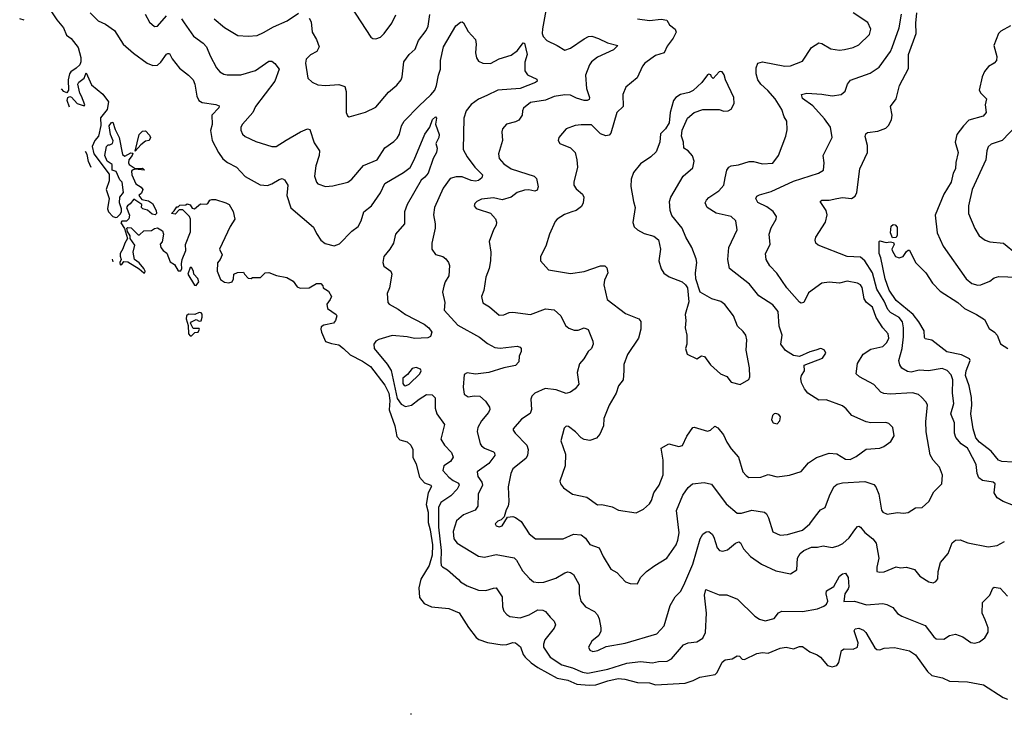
# Model space of a CAD drawing. Extents: x 2199565 to 2323334, y 894172 to 1018966.
# Tile 57 of 256: x 2260008 to 2266633, y 896583 to 901259. Entities that reach past the tile are written whole.
import ezdxf

# ---------------------------------------------------------------- set-up
doc = ezdxf.new("R2010")
doc.units = 0

msp = doc.modelspace()

# ---------------------------------------------------------------- linework, layer by layer
at = {"layer": '0CON10XD'}
for points in [[(2260185, 901367.8), (2260257.5, 901257.5), (2260303.6, 901205), (2260322.5, 901155), (2260355, 901132.2), (2260400.5, 901070.5), (2260418.9, 901005), (2260419.2, 900975), (2260412, 900955), (2260388.6, 900931.4), (2260351.7, 900908.3), (2260342.7, 900895), (2260333.8, 900855), (2260335.5, 900784.5), (2260325, 900767.5), (2260305, 900774.6), (2260290.4, 900793.9)], [(2262236.7, 901346.7), (2262370.5, 901140.5), (2262385, 901131.2), (2262405, 901130), (2262435, 901141.2), (2262460, 901165), (2262511.2, 901235), (2262538.3, 901291.7)], [(2260481.4, 901305), (2260535, 901250.6), (2260585, 901227.8), (2260645, 901185.6), (2260705, 901094.3), (2260773.4, 901033.4), (2260865.4, 900965.4), (2260905, 900950), (2260935, 900953.3), (2260957.6, 900972.4), (2260995, 901025.6), (2261005, 901032.2), (2261015, 901030.6), (2261034.6, 900994.6), (2261083.4, 900933.4), (2261145, 900886), (2261174.3, 900855), (2261186.4, 900825), (2261198.9, 900745), (2261214, 900715), (2261235, 900701.9), (2261328.7, 900688.7), (2261349.2, 900679.2), (2261348.8, 900665), (2261301.9, 900615), (2261303.3, 900553.3), (2261293, 900513), (2261302.1, 900445), (2261345, 900364.3), (2261375, 900323.1), (2261406.9, 900296.9), (2261466, 900265), (2261525, 900202.2), (2261625, 900146.5), (2261675, 900143.3), (2261705, 900153.5), (2261755, 900182.9), (2261775, 900188.8), (2261790, 900180), (2261811.9, 900145), (2261806.4, 900075), (2261831.9, 899991.9), (2261985, 899862.9), (2262005, 899818.8), (2262034, 899775), (2262063.2, 899753.2), (2262125, 899735.6), (2262159.9, 899750.1), (2262243.6, 899836.3), (2262285, 899867.8), (2262306.1, 899905), (2262324.4, 899965), (2262375.5, 900005), (2262396.1, 900036.1), (2262435, 900094), (2262464.7, 900155.3), (2262590.4, 900229.6), (2262635, 900264), (2262663.3, 900315), (2262735, 900487.1), (2262766.9, 900535), (2262785, 900588), (2262805, 900605.6), (2262812, 900595), (2262805.6, 900555), (2262830, 900485), (2262827.8, 900465), (2262807.5, 900425), (2262816.9, 900395), (2262812.5, 900365), (2262790.6, 900325), (2262757.2, 900225), (2262735, 900197.9), (2262710.3, 900179.7), (2262614.3, 900015.7), (2262597.7, 899965), (2262597.9, 899885), (2262536.2, 899815), (2262522.3, 899755), (2262498.2, 899715), (2262459.2, 899665), (2262451.4, 899625), (2262458.7, 899598.7), (2262505, 899566.2), (2262512.2, 899545), (2262495.5, 899455), (2262480, 899415), (2262485.6, 899355), (2262495, 899343.1), (2262555, 899311.1), (2262605, 899274.5), (2262730.2, 899210.2), (2262761.9, 899185), (2262780, 899155), (2262772.5, 899127.5), (2262755, 899116.5), (2262665, 899113.3), (2262615, 899124.4), (2262515, 899132.9), (2262424.7, 899105.3), (2262405.4, 899094.6), (2262390, 899075), (2262392.7, 899045), (2262480.9, 898940.9), (2262507.9, 898897.9), (2262548.1, 898708.1), (2262575, 898670.4), (2262604.4, 898655.6), (2262645, 898663.3), (2262695.7, 898705), (2262745, 898735.6), (2262783, 898733), (2262802.9, 898712.9), (2262804.4, 898645), (2262814.4, 898605), (2262866, 898535), (2262842.5, 898435), (2262866.9, 898395), (2262914.4, 898345), (2262925.6, 898315), (2262905.7, 898285), (2262860.8, 898255), (2262855.6, 898225), (2262895, 898180), (2262925, 898156.2), (2262959.4, 898139.4), (2262965.4, 898125), (2262951.1, 898098.9), (2262910, 898055), (2262841.1, 898008.9), (2262826.4, 897975), (2262826.3, 897843.7), (2262844.5, 897685), (2262840.6, 897610.6), (2262844.6, 897585), (2262852.9, 897575), (2262887.5, 897555), (2262960.8, 897490.8), (2262975, 897474.4), (2263017.8, 897447.8), (2263095, 897418.9), (2263145, 897416.4), (2263195, 897433.5), (2263215, 897434.2), (2263254.4, 897375), (2263257.2, 897307.2), (2263265, 897278.8), (2263284.6, 897254.6), (2263305, 897241.9), (2263375, 897233.5), (2263435, 897252.3), (2263495, 897286.7), (2263527.5, 897285), (2263546.2, 897276.2), (2263576.3, 897236.3), (2263605, 897210.8), (2263612.5, 897185), (2263605, 897162.5), (2263542.1, 897085), (2263531.8, 897055), (2263532.7, 897035), (2263577.7, 896967.7), (2263655, 896917.3), (2263726.4, 896896.4), (2263795, 896866.4), (2263831.1, 896861.1), (2263965, 896887.6), (2264092.3, 896927.7)], [(2260853.1, 901295), (2260881.7, 901241.7), (2260915, 901214), (2260935, 901216), (2260995, 901285.6)], [(2261317.5, 901265), (2261385, 901205.6), (2261475, 901151.9), (2261545, 901148.1), (2261605, 901153.1), (2261647.8, 901172.2), (2261715, 901210), (2261808.3, 901251.7), (2261885, 901302.5)], [(2261955, 901268), (2261968.9, 901245), (2261975.6, 901175), (2262005.8, 901125), (2262022, 901075), (2262008, 901045), (2261965, 901023.1), (2261935, 900993.3), (2261930.6, 900965), (2261946.2, 900865), (2261975, 900838.8), (2262015, 900820.8), (2262065, 900815.7), (2262155, 900821.9), (2262195, 900808), (2262205.8, 900775), (2262204.3, 900634.3), (2262212.7, 900612.7), (2262225, 900603.8), (2262335, 900635.7), (2262405, 900670), (2262489.4, 900770.6), (2262545, 900818), (2262574.2, 900855), (2262582.5, 900875), (2262592.9, 900975), (2262629.2, 901025), (2262668.9, 901061.1), (2262692.2, 901117.8), (2262744, 901186), (2262756.2, 901215), (2262767.3, 901292.7)], [(2263553.3, 901345), (2263525, 901197.5), (2263523.8, 901165), (2263530.5, 901145), (2263555, 901118.1), (2263625.4, 901085.4), (2263675, 901054.4), (2263715, 901066.7), (2263805, 901130.5), (2263835, 901144.5), (2263857.2, 901147.2), (2263901.5, 901131.5), (2263963.1, 901103.1), (2264032.5, 901085), (2264003.3, 901055), (2263895, 901006.9), (2263855.8, 900975), (2263841.9, 900955), (2263814.5, 900885), (2263821.8, 900795), (2263842.7, 900735), (2263838.9, 900721.1), (2263825.2, 900714.8), (2263805, 900715.8), (2263755, 900729.5), (2263715, 900750.9), (2263675, 900753.2), (2263605, 900741.2), (2263545, 900717.9), (2263445, 900700.6), (2263397.6, 900662.4), (2263390, 900645), (2263389.5, 900615), (2263366.5, 900583.5), (2263345, 900571.1), (2263283.3, 900555), (2263256.2, 900525), (2263252, 900505), (2263255.6, 900445), (2263229.1, 900355), (2263234.8, 900324.8), (2263265, 900287.7), (2263315, 900255.3), (2263419.8, 900220.2), (2263470, 900205), (2263485, 900190), (2263495.7, 900134.3), (2263489.1, 900110.9), (2263475, 900105.6), (2263434.6, 900114.6), (2263405, 900110.4), (2263355, 900094.6), (2263314.7, 900065.3), (2263255, 900046.5), (2263195, 900060.6), (2263115, 900051.4), (2263084, 900035), (2263069.5, 900020.5), (2263066.4, 900006.4), (2263078.8, 899988.8), (2263092.3, 899982.3), (2263175, 899956.7), (2263208.8, 899918.8), (2263216, 899895), (2263214, 899875), (2263196, 899845), (2263167.1, 899765), (2263178.6, 899695), (2263176.9, 899635), (2263167.5, 899585), (2263144.4, 899525), (2263131.9, 899435), (2263114.2, 899395), (2263123.1, 899353.1), (2263170, 899325), (2263235, 899269.5), (2263265, 899271.5), (2263302, 899288), (2263325, 899290.9), (2263445.5, 899275.5), (2263545, 899313.1), (2263605, 899306.7), (2263648.5, 899265), (2263681.3, 899201.3), (2263701.7, 899181.7), (2263738.1, 899168.1), (2263765, 899169.4), (2263805, 899184.3), (2263833.2, 899173.2), (2263864, 899095), (2263865.9, 899074.1), (2263856.2, 899045), (2263833.8, 899025), (2263803.8, 898975), (2263775, 898942.5), (2263759.4, 898885), (2263771.2, 898805), (2263745.6, 898774.4), (2263715, 898752.5), (2263685, 898743.1), (2263617.4, 898767.4), (2263544.5, 898775.5), (2263475, 898745.5), (2263454.4, 898725), (2263447.8, 898705), (2263450.6, 898635), (2263442.2, 898607.8), (2263385, 898570), (2263328.8, 898505), (2263328.8, 898495), (2263342, 898475), (2263420, 898395), (2263429.6, 898365), (2263425.6, 898325), (2263412.5, 898305), (2263326.9, 898235), (2263311.5, 898205), (2263293.6, 898115), (2263300, 898015), (2263295.6, 897984.4), (2263280.5, 897959.5), (2263266.7, 897913.3), (2263247.5, 897892.5), (2263225, 897883.8), (2263206.7, 897865), (2263215, 897851.2), (2263235, 897844.3), (2263255, 897852.5), (2263290, 897910), (2263325, 897914.3), (2263345, 897908.6), (2263381.1, 897881.1), (2263435, 897797.5), (2263477.5, 897765), (2263665, 897764.3), (2263735, 897795.6), (2263785, 897791.1), (2263815, 897768.6), (2263845, 897726.9), (2263908, 897705), (2263934.3, 897645), (2263985, 897560), (2264025, 897538.8), (2264084.2, 897474.2), (2264115, 897463.8), (2264165, 897462.5), (2264185, 897503.8), (2264226, 897545), (2264282, 897585), (2264362, 897635), (2264425.6, 897725), (2264436.9, 897755), (2264444.3, 897805), (2264426.1, 897955), (2264470.7, 898059.3), (2264505, 898110.8), (2264535, 898135.6), (2264613, 898143), (2264662.3, 898132.3), (2264760.3, 898000.3), (2264835, 897937.5), (2264865, 897938.2), (2264935, 897956.8), (2265018.6, 897945), (2265032.7, 897932.7), (2265046.8, 897905), (2265075, 897811.2), (2265125, 897789.4), (2265173.2, 897793.2), (2265275, 897823.1), (2265325.2, 897864.8), (2265363.3, 897916.7), (2265395, 897960.6), (2265427.5, 897975), (2265455.5, 898055), (2265484.7, 898115.3), (2265508.3, 898131.7), (2265545, 898141.8), (2265695, 898150.9), (2265755, 898130.6), (2265768.6, 898115), (2265789.2, 898065), (2265807, 897957), (2265816.2, 897945), (2265845, 897930), (2265915, 897942), (2265955, 897937.1), (2265985, 897941.9), (2266035, 897974.2), (2266080, 897975), (2266125, 898016.7), (2266158.3, 898081.7), (2266213.3, 898135), (2266217.7, 898192.3), (2266197, 898247), (2266155, 898294), (2266135, 898328.8), (2266106.5, 898485), (2266105.5, 898555), (2266115.5, 898665), (2266106.9, 898685), (2266075, 898717.5), (2266055, 898736.7), (2266015, 898746.2), (2265865, 898737.9), (2265822.4, 898742.4), (2265802.6, 898752.6), (2265755, 898803.3), (2265657.5, 898855), (2265637.1, 898875), (2265644.6, 898945), (2265682.5, 899007.5), (2265735, 899040.6), (2265815, 899058.9), (2265842.5, 899085), (2265856.2, 899115), (2265850.5, 899145), (2265814.8, 899184.8), (2265769.7, 899255), (2265745, 899323.1), (2265705.8, 899355.8), (2265688.9, 899378.9), (2265675.3, 899455.3), (2265664.6, 899474.6), (2265645, 899484.5), (2265575, 899497.9), (2265525, 899485.6), (2265455, 899492.2), (2265405.5, 899484.5), (2265315, 899419.2), (2265283.3, 899355), (2265265, 899350.8), (2265255, 899358), (2265170, 899455), (2265102, 899552), (2265055, 899601.9), (2265030, 899645), (2265026.9, 899685), (2265057.1, 899745), (2265050.9, 899815), (2265065, 899858), (2265098.6, 899915), (2265100.8, 899935), (2265078.1, 899968.1), (2265035, 900000), (2264975, 900029.4), (2264960, 900055), (2264968.5, 900071.5), (2264985, 900080), (2265065, 900103.3), (2265215, 900170.9), (2265383.3, 900225), (2265416.7, 900245), (2265421.2, 900295), (2265414, 900345), (2265474.3, 900465.7), (2265463.3, 900535), (2265421.9, 900591.9), (2265345, 900680), (2265275, 900728.8), (2265268.8, 900755), (2265305, 900763.1), (2265405, 900757.5), (2265475, 900746.4), (2265535, 900755.8), (2265561.4, 900778.6), (2265577.5, 900825), (2265598.3, 900851.7), (2265730.9, 900899.1), (2265790.2, 900939.8), (2265867.5, 901045), (2265879.3, 901070.7), (2265926.2, 901205), (2265940.8, 901295)], [(2264755.5, 900194.5), (2264765.7, 900245), (2264780, 900265), (2264795, 900274), (2264845, 900280.8), (2264915.7, 900304.3), (2264945, 900304.4), (2265005, 900288), (2265075, 900294), (2265112.5, 900345), (2265163.1, 900475), (2265172.7, 900517.3), (2265170, 900575), (2265151.9, 900605), (2265135, 900653.8), (2265091.5, 900725), (2265042.3, 900782.3), (2264994.5, 900825), (2264974.7, 900854.7), (2264963.8, 900895), (2264962.7, 900935), (2264975, 900966), (2265005.7, 900974.3), (2265155, 900946.5), (2265195, 900948.1), (2265275, 900978.8), (2265335, 901071.2), (2265385, 901102), (2265405, 901097.5), (2265465, 901063.1), (2265525, 901054.4), (2265557.1, 901057.1), (2265615, 901070.6), (2265655, 901089.2), (2265725, 901160), (2265734.4, 901195), (2265715, 901239.2), (2265615, 901304.2)], [(2266695, 897988.2), (2266625.9, 898015.9), (2266585, 898040.8), (2266565.6, 898075), (2266571.2, 898135), (2266557, 898147), (2266485, 898157.8), (2266461.9, 898175), (2266449.4, 898205), (2266444.4, 898265), (2266395, 898358.6), (2266385, 898375.6), (2266343.2, 898403.2), (2266307.5, 898447.5), (2266298.2, 898475), (2266296.9, 898545), (2266273.3, 898605), (2266292.7, 898675), (2266283.3, 898745), (2266286.3, 898835), (2266275, 898868.1), (2266248.2, 898898.2), (2266215, 898911.2), (2266123.8, 898896.2), (2266058.8, 898898.8), (2266005, 898886.9), (2265981.6, 898891.6), (2265943.2, 898913.2), (2265930, 898935), (2265922.5, 898965), (2265944.8, 899045.2), (2265954.8, 899125), (2265955.2, 899185), (2265946.8, 899225), (2265925, 899254.3), (2265867.3, 899287.3), (2265848.6, 899308.6), (2265824.5, 899365), (2265775.7, 899445.7), (2265745, 899554.6), (2265694.8, 899634.8), (2265665, 899659.6), (2265575, 899665.4), (2265380, 899740), (2265364.2, 899754.2), (2265360, 899775), (2265364.2, 899795.8), (2265430, 899895), (2265442, 899945), (2265434.3, 899975), (2265394.1, 900035.9), (2265406, 900044), (2265454.4, 900044.4), (2265505, 900055.4), (2265545, 900062.5), (2265605, 900055.6), (2265629.8, 900070.2), (2265640, 900095), (2265661.8, 900255), (2265713.3, 900365), (2265711.7, 900411.7), (2265697.7, 900472.3), (2265700, 900490), (2265711.4, 900498.6), (2265782.6, 900507.4), (2265835, 900528.6), (2265853, 900547), (2265873.6, 900585), (2265877.3, 900615), (2265866.2, 900675), (2265904.2, 900725), (2265927.8, 900815), (2265988.8, 900931.2), (2265988.4, 901025), (2266039.5, 901165), (2266036.4, 901235), (2266044.3, 901305)], [(2260038.9, 901256.1), (2260008.1, 901265)], [(2261095.8, 901265), (2261115, 901238), (2261177.6, 901147.6), (2261241.5, 901101.5), (2261265.6, 901075), (2261289.5, 901015), (2261332.2, 900935), (2261355, 900907.5), (2261382.1, 900892.1), (2261405, 900886.9), (2261495, 900888.5), (2261595, 900917.3), (2261685, 900978.6), (2261705, 900980), (2261725, 900963.8), (2261752.9, 900925), (2261725.4, 900845), (2261595.5, 900675), (2261577, 900633), (2261506.7, 900555), (2261496.9, 900535), (2261495.7, 900515), (2261507.4, 900487.4), (2261525, 900473.1), (2261598, 900438), (2261705, 900404.2), (2261734.3, 900405.7), (2261802.1, 900447.9), (2261896.7, 900505), (2261945, 900524.2), (2261960.5, 900520.5), (2261989.1, 900429.1), (2262025.4, 900375), (2262022.3, 900345), (2262000.4, 900275), (2261991.9, 900205), (2262004.2, 900165), (2262015, 900154.2), (2262065, 900136.9), (2262115, 900140), (2262215, 900164.2), (2262243.6, 900186.4), (2262322.4, 900277.6), (2262414, 900315), (2262464.6, 900395.4), (2262525, 900438.6), (2262547.8, 900462.2), (2262562.8, 900487.2), (2262577.5, 900545), (2262594.4, 900575), (2262695, 900680), (2262775, 900753.1), (2262800.5, 900785), (2262812.7, 900815), (2262826.4, 900885)], [(2262826.4, 900885), (2262838.8, 900925), (2262840, 900985), (2262859.5, 901075), (2262943.5, 901216.5), (2262975, 901242), (2262985, 901243.8), (2262995, 901236.7), (2263025, 901178.8), (2263073.8, 901125), (2263079.2, 901095), (2263075.7, 901035), (2263082.6, 901002.6), (2263095, 900980), (2263125, 900965.6), (2263175, 900964.4), (2263235, 900994.3), (2263315, 901020.8), (2263357.6, 901052.4), (2263395, 901104), (2263405, 901101.2), (2263422.7, 901025), (2263406.4, 900973.6), (2263405.8, 900915), (2263425, 900888), (2263487.8, 900857.8), (2263489.2, 900845), (2263478, 900835), (2263376.2, 900795), (2263225, 900785.4), (2263150.7, 900749.3), (2263095, 900723.5), (2263045, 900688.5), (2263012.1, 900645), (2262995.5, 900595), (2262991.1, 900385), (2263018.2, 900335), (2263069.6, 900265), (2263121.4, 900215), (2263118.1, 900195), (2263095, 900177.3), (2263075, 900172.4), (2263045, 900177.1), (2262985, 900201.2), (2262945, 900201.3), (2262905, 900190.5), (2262856.7, 900125), (2262798.9, 899995), (2262792.3, 899945), (2262804.6, 899885), (2262803.5, 899855), (2262781.4, 899755), (2262780, 899715), (2262805, 899679.2), (2262855, 899664.4), (2262875, 899650), (2262893.8, 899625), (2262899.6, 899605), (2262895.4, 899534.6), (2262870.6, 899495), (2262861.1, 899465), (2262853.1, 899425), (2262869.2, 899355), (2262865, 899304), (2262955, 899203.5), (2263101.2, 899121.2), (2263155, 899079.5), (2263205, 899052.7), (2263241.1, 899048.9), (2263355, 899061.8), (2263375, 899055.6), (2263382.2, 899045), (2263382.2, 899025), (2263369.2, 898995), (2263366.5, 898955), (2263345, 898930.8), (2263265, 898914.5), (2263165, 898884.4), (2263075, 898872.2), (2263018.8, 898881.2), (2262998.8, 898871.2), (2262992.2, 898785), (2262998.9, 898738.9), (2263025, 898721.4), (2263065, 898727.1), (2263105, 898724), (2263142, 898692), (2263169.7, 898649.7), (2263171.9, 898635), (2263163.1, 898615), (2263115, 898557.8), (2263091.5, 898515), (2263086.8, 898486.8), (2263105.5, 898405), (2263115, 898389.4), (2263135, 898375.4), (2263195, 898350.6), (2263202.7, 898342.7), (2263205.5, 898325), (2263165, 898271.8), (2263087.1, 898215), (2263091.5, 898185), (2263117.5, 898145), (2263122.7, 898125), (2263093.8, 898065), (2263091.1, 897985), (2263071.5, 897958.5), (2262994.8, 897925.2), (2262947.3, 897885), (2262923.8, 897815), (2262929.1, 897765), (2262950.8, 897735), (2263095, 897648.5), (2263135, 897641.1), (2263215, 897659.2), (2263335, 897636.7), (2263350.9, 897620.9), (2263390, 897550), (2263437.9, 897497.9), (2263465, 897476), (2263499.5, 897470.5), (2263535, 897472.9), (2263615, 897499.4), (2263675, 897535.6), (2263695, 897541.4), (2263715, 897537.5), (2263734.5, 897524.5), (2263772.2, 897455), (2263773.3, 897395), (2263784.2, 897345), (2263815, 897305.8), (2263875, 897275.8), (2263895, 897254), (2263907.8, 897225), (2263919.2, 897165), (2263917.3, 897142.7), (2263903.8, 897115), (2263858.6, 897075), (2263836, 897035), (2263843.8, 897015), (2263865, 897007.1), (2263897.3, 897012.7), (2263955, 897040.8), (2264082.1, 897062.1), (2264295, 897125.6), (2264345, 897180), (2264384.6, 897315.4), (2264418.1, 897375), (2264455, 897410.8), (2264477.5, 897452.5), (2264537.9, 897595), (2264585.9, 897765), (2264605, 897796), (2264627.7, 897812.3), (2264645, 897814.2), (2264667.8, 897795), (2264679.5, 897775), (2264701.1, 897705), (2264716.5, 897686.5), (2264739.1, 897680.9), (2264769.8, 897690.2), (2264825, 897735.7), (2264847.5, 897745), (2264858.5, 897738.5), (2264877.8, 897697.8), (2264924.2, 897645), (2264998.8, 897595), (2265095, 897549.2), (2265195, 897530), (2265236.7, 897555), (2265241.9, 897635), (2265260, 897665), (2265283.2, 897686.8), (2265335, 897708.8), (2265375, 897708.1), (2265415, 897717.5), (2265475, 897705.6), (2265515, 897717.5), (2265545.8, 897734.2), (2265589.2, 897770.8), (2265627.5, 897825), (2265645, 897846.7), (2265655, 897850), (2265665, 897844), (2265695, 897806.9), (2265748.6, 897765), (2265770.6, 897735), (2265788.5, 897635), (2265774.3, 897574.3), (2265774, 897544), (2265795, 897539.4), (2265825, 897542.7), (2265905, 897576.9), (2265935, 897570), (2265975, 897573.1), (2266027.4, 897557.4), (2266065, 897514.2), (2266124.3, 897474.3), (2266155, 897469.2), (2266173, 897477), (2266185.8, 897495), (2266188.8, 897545), (2266204, 897605), (2266255, 897666.2), (2266283, 897737), (2266303.3, 897755), (2266335, 897758), (2266388, 897738), (2266525, 897710), (2266585, 897718.6), (2266633.2, 897746.8)], [(2264165, 901264.3), (2264245, 901253.1), (2264325, 901262.9), (2264362.5, 901255), (2264381.2, 901225), (2264418, 901195), (2264425.7, 901175), (2264405, 901134.3), (2264365, 901080.8), (2264343.4, 901036.6), (2264285, 901016.9), (2264214.2, 900965), (2264197.5, 900945), (2264163, 900867), (2264086.4, 900803.6), (2264065.6, 900754.4), (2264068.8, 900675), (2264026.6, 900633.4), (2263984.4, 900495.6), (2263975, 900481.2), (2263952, 900478), (2263915, 900491.5), (2263855, 900550.6), (2263785, 900550), (2263744.4, 900545.6), (2263685.8, 900524.2), (2263636.2, 900465), (2263630, 900445), (2263641.2, 900425), (2263715, 900395.7), (2263745.4, 900365.4), (2263757.5, 900315), (2263761.1, 900265), (2263736.9, 900165), (2263737.1, 900145), (2263751.3, 900121.3), (2263795, 900083.8), (2263804.3, 900065), (2263798.6, 900025), (2263788.3, 900001.7), (2263751.2, 899975), (2263723.5, 899966.5), (2263672.6, 899947.4), (2263624.2, 899915.8), (2263610.3, 899899.7), (2263572, 899815), (2263548.8, 899735), (2263513.3, 899665), (2263512.5, 899635), (2263565, 899574), (2263715, 899551.4), (2263805, 899564.5), (2263915, 899601.9), (2263945, 899601.2), (2263958.8, 899588.8), (2263965.9, 899555.9), (2263942, 899505), (2263938.8, 899475), (2263960, 899375), (2264085, 899280.8), (2264174.2, 899244.2), (2264188.3, 899228.3), (2264187.1, 899175), (2264170.8, 899115), (2264097.1, 899005), (2264073.2, 898936.8), (2264072.5, 898895), (2264068.8, 898835), (2264037.5, 898795), (2264021.9, 898745), (2263973.1, 898665), (2263937.5, 898575), (2263935.6, 898525), (2263911.2, 898468.8), (2263888, 898442), (2263845, 898425.7), (2263805, 898432.9), (2263785, 898444), (2263747.5, 898485), (2263699.7, 898519.7), (2263685, 898523.8), (2263670.3, 898509.7), (2263648, 898425), (2263679.4, 898335), (2263678, 898255), (2263641.7, 898151.7), (2263646.2, 898135), (2263667.1, 898107.1), (2263727.5, 898065), (2263825, 898044.2), (2263895, 897994), (2263925, 897996.2), (2263995, 897980.8), (2264037.7, 897957.7), (2264155, 897938.8), (2264205, 897963.8), (2264245, 898000), (2264258.3, 898021.7), (2264274.4, 898075), (2264311.4, 898125), (2264336.9, 898195), (2264336.7, 898295), (2264323.8, 898375), (2264375, 898404), (2264443.6, 898386.4), (2264468.3, 898391.7), (2264497.5, 898455), (2264536.7, 898513.3), (2264545, 898516.7), (2264635, 898490), (2264655, 898496), (2264685, 898522), (2264705, 898512.5), (2264742.9, 898465), (2264765.4, 898415.4), (2264795, 898370.8), (2264843.4, 898313.4), (2264874.3, 898215), (2264895, 898190), (2264915, 898177.1), (2264995, 898179.4), (2265043.4, 898196.6), (2265105, 898181.1), (2265186.8, 898193.2), (2265265, 898218), (2265315, 898276.9), (2265369.1, 898310.9), (2265455, 898340.6), (2265506.3, 898336.3), (2265565, 898301.4), (2265595, 898298), (2265635, 898318), (2265702.4, 898367.6), (2265795.7, 898374.3), (2265822.5, 898385), (2265869.7, 898420.3), (2265891.2, 898458.8), (2265881.9, 898515), (2265855, 898541.1), (2265835, 898546.5), (2265735, 898545.6), (2265702.7, 898552.7), (2265608, 898595), (2265569.8, 898639.8), (2265545, 898658.9), (2265435, 898700.6), (2265385, 898698.1), (2265310.8, 898745), (2265288.6, 898775), (2265269.2, 898815), (2265263, 898843), (2265267.5, 898865), (2265288, 898895), (2265286.7, 898933.3), (2265410.5, 898979.5), (2265431.2, 899015), (2265423.9, 899033.9), (2265405, 899043.8), (2265395, 899045.8), (2265365.7, 899034.3), (2265325, 899024.2), (2265255, 898991.2), (2265215, 898998.9), (2265161.2, 899031.2), (2265129.2, 899075), (2265139.2, 899135), (2265118.5, 899195), (2265111.4, 899295), (2265075, 899340), (2264980.7, 899400.7), (2264917.6, 899477.6), (2264784, 899585), (2264772.9, 899645), (2264779.4, 899725), (2264835.7, 899844.3), (2264826.5, 899905), (2264794.6, 899934.6), (2264695, 899956.9), (2264633.8, 899995), (2264620, 900025), (2264628, 900045), (2264645, 900062), (2264712.4, 900107.6), (2264745, 900144), (2264755.5, 900194.5)], [(2266675, 901217.1), (2266609.1, 901180.9), (2266594.3, 901165), (2266563.1, 901085), (2266581.7, 901011.7), (2266579.1, 900985), (2266564, 900966), (2266527.1, 900942.9), (2266500.4, 900909.6), (2266484.4, 900875), (2266464, 900785), (2266474.2, 900764.2), (2266512.5, 900725), (2266503.8, 900685), (2266510.8, 900635), (2266490.3, 900609.7), (2266395, 900583.3), (2266357.5, 900545), (2266314.4, 900485), (2266302.5, 900435), (2266323.3, 900365), (2266307.6, 900297.6), (2266304.5, 900255), (2266289.6, 900225), (2266275.3, 900164.7), (2266225, 900084.2), (2266166.7, 899943.3), (2266181.2, 899825), (2266220.9, 899735), (2266375.4, 899515.4), (2266415, 899483.1), (2266455, 899471.9), (2266475, 899474.4), (2266535, 899498.1), (2266565, 899520.9), (2266595, 899529.1), (2266716.4, 899526.4)], [(2260343.9, 900669.8), (2260327.5, 900715), (2260332.5, 900735), (2260345, 900741.9), (2260356.7, 900736.7), (2260395, 900695.5), (2260441.7, 900678.3), (2260447.5, 900685), (2260424.2, 900744.2), (2260412, 900765), (2260398.8, 900825), (2260405, 900837.5), (2260442.5, 900865), (2260455, 900900), (2260490.9, 900820.9), (2260567.2, 900757.2), (2260605.6, 900705), (2260596.4, 900653.6), (2260552.2, 900597.8), (2260553.1, 900546.9), (2260538.6, 900475), (2260513.6, 900445), (2260496.7, 900405), (2260506, 900355), (2260609.4, 900219.4), (2260610.5, 900175), (2260590.8, 900115), (2260611.2, 900055), (2260598.1, 899985), (2260605, 899966.2), (2260635, 899934.2), (2260655, 899927.5), (2260665, 899930), (2260685, 899950), (2260692.5, 899965), (2260692.5, 899985), (2260680, 900025), (2260682.5, 900065), (2260706.7, 900095), (2260697.5, 900165), (2260680.8, 900180.8), (2260656.2, 900236.2), (2260630, 900245), (2260630, 900285), (2260597.5, 900307.5), (2260581.2, 900345), (2260593.3, 900405), (2260603.8, 900416.2), (2260615, 900417.5), (2260632.5, 900425), (2260636.4, 900443.6), (2260620, 900485), (2260611.2, 900545), (2260625, 900567.5), (2260635, 900570), (2260650, 900520), (2260677.8, 900465), (2260700.3, 900350.3), (2260715, 900339.2), (2260755, 900362), (2260770, 900360), (2260765.8, 900345), (2260741.4, 900315), (2260739.2, 900295), (2260744.4, 900284.4), (2260785, 900257.5), (2260835, 900258.8), (2260847.5, 900245), (2260785, 900253.3), (2260763.9, 900246.1), (2260760.7, 900239.3), (2260762, 900215), (2260789.2, 900155), (2260825, 900132.5), (2260835.6, 900115.6), (2260828.3, 900091.7), (2260810, 900075), (2260829.3, 900049.3), (2260875, 900038.8), (2260901.2, 900021.2), (2260926.4, 899973.6), (2260927.5, 899955), (2260920, 899945), (2260899.3, 899949.3), (2260867.5, 899977.5), (2260837.5, 899985), (2260827.5, 899995), (2260830, 900015), (2260775, 900050), (2260751.7, 900018.3), (2260733.3, 900005), (2260727.5, 899995), (2260746.1, 899943.9), (2260741.7, 899918.3), (2260727, 899903), (2260695, 899902.5), (2260687.5, 899892.5), (2260712.5, 899852.5), (2260734.2, 899785), (2260714.5, 899755), (2260702.9, 899717.1), (2260684.4, 899685), (2260685, 899667.5), (2260690.8, 899645), (2260681.1, 899625), (2260685, 899608), (2260695, 899610), (2260709.2, 899630.8), (2260735, 899629.4), (2260812.5, 899582.5), (2260842.5, 899555), (2260850, 899555), (2260852.5, 899565), (2260843.3, 899585), (2260812.6, 899622.6), (2260780, 899645), (2260771.2, 899695), (2260781.7, 899741.7), (2260752.5, 899785), (2260752.5, 899805), (2260733, 899833), (2260730, 899855), (2260735, 899860), (2260758.3, 899858.3), (2260805, 899810), (2260815, 899810), (2260843, 899837), (2260895, 899840), (2260916.1, 899853.9), (2260935, 899856.7), (2260968.3, 899838.3), (2260975.9, 899815.9), (2260966.4, 899763.6), (2260952.5, 899747.5), (2260957.5, 899725), (2260972.5, 899705), (2260997.5, 899687.5), (2261019.7, 899629.7), (2261050, 899610), (2261075, 899568.8), (2261091.2, 899568.8), (2261100, 899585), (2261096, 899615), (2261102, 899645), (2261126.2, 899705), (2261123.3, 899745), (2261158.3, 899831.7), (2261156.7, 899915), (2261150, 899935), (2261105, 899980), (2261081.7, 899978.3), (2261055, 899950), (2261030, 899955), (2261048.3, 899971.7), (2261065, 900000), (2261075, 900000), (2261085, 900010), (2261125, 900012.5), (2261135, 900020), (2261155, 900012.5), (2261169.3, 899989.3), (2261185, 899986.7), (2261225, 900020), (2261265, 900017.5), (2261275, 900022.5), (2261287, 900043), (2261300.7, 900049.3), (2261325, 900048.8), (2261395, 900026.7), (2261416.7, 900015), (2261445, 899967.5), (2261456.1, 899916.1), (2261425, 899867.5), (2261352, 899715), (2261370, 899675), (2261357.5, 899645), (2261338.3, 899621.7), (2261336.2, 899565), (2261359.5, 899509.5), (2261385, 899491.2), (2261415, 899486.7), (2261436.7, 899495), (2261447.5, 899515), (2261450, 899545), (2261473, 899557), (2261515, 899560), (2261520, 899545), (2261545, 899520), (2261565, 899517.5), (2261575, 899522.5), (2261627.5, 899522.5), (2261660, 899555), (2261685, 899557.5), (2261735.9, 899535.9), (2261805, 899523.1), (2261848.2, 899498.2), (2261875, 899460), (2261895, 899452.5), (2261956.1, 899453.9), (2262005, 899482.5), (2262035, 899483.3), (2262048.3, 899468.3), (2262050, 899455), (2262085, 899432.5), (2262106.1, 899396.1), (2262098, 899375), (2262073.8, 899345), (2262080, 899315), (2262137.5, 899275), (2262142.5, 899265), (2262133.8, 899235), (2262118.8, 899215), (2262055, 899202.2), (2262037.5, 899192.5), (2262033.8, 899175), (2262039.2, 899155), (2262065, 899092.5), (2262105, 899078.6), (2262155, 899070.6), (2262186, 899046), (2262232.4, 899002.4), (2262315, 898960), (2262367.5, 898925), (2262465, 898798.2), (2262491.9, 898745), (2262497.7, 898695), (2262492.9, 898632.9), (2262532, 898525), (2262545, 898454.2), (2262565, 898431.9), (2262615, 898416.9), (2262639.4, 898395), (2262652.2, 898365), (2262654.3, 898314.3), (2262676.5, 898266.6), (2262698.8, 898178.8), (2262732, 898142), (2262774.2, 898125), (2262777.9, 898117.9), (2262756.6, 898073.4), (2262741.9, 897995), (2262755.4, 897945), (2262757, 897875), (2262770.7, 897825), (2262785.1, 897725), (2262783.9, 897655), (2262764, 897585), (2262707.7, 897492.3), (2262693.8, 897435), (2262699.1, 897369.1), (2262729.4, 897329.4), (2262777.9, 897307.9), (2262895, 897296.5), (2262965, 897265.6), (2263027.4, 897167.4), (2263079.8, 897099.8), (2263096.9, 897086.9), (2263155, 897066.2), (2263255, 897052.2), (2263286.7, 897053.3), (2263325, 897066.5), (2263345, 897063.5), (2263377.3, 897037.3), (2263395.2, 896985.2), (2263408.4, 896968.4), (2263449.4, 896929.4), (2263495, 896899.5), (2263625, 896827), (2263695, 896812.2), (2263757.4, 896787.4), (2263839.1, 896779.1), (2263885, 896782.9), (2263965, 896809.7), (2264035, 896824), (2264079.8, 896819.8), (2264165, 896798.3), (2264244.7, 896795.3), (2264285, 896781.3), (2264485, 896793.8), (2264539.3, 896810.7), (2264585, 896833.6), (2264687.5, 896852.5), (2264700, 896865), (2264734.6, 896935.4), (2264755, 896949.2), (2264802.3, 896957.7), (2264835, 896976.7), (2264850, 896975), (2264870, 896955), (2264885, 896953.3), (2264968.3, 896991.7), (2265005, 896999.4), (2265045, 896995.5), (2265125, 897029.4), (2265164.3, 897035.7), (2265215.5, 897024.5), (2265255, 897040), (2265275, 897040.8), (2265324.4, 897004.4), (2265373.4, 896983.4), (2265397, 896967), (2265443, 896913), (2265475, 896902.9), (2265505, 896912.9), (2265518.3, 896931.7), (2265538, 897012), (2265555, 897023.3), (2265615, 897022.5), (2265646, 897035), (2265650, 897065), (2265622.5, 897145), (2265630.3, 897159.7), (2265655, 897163.1), (2265685, 897150), (2265701.9, 897135), (2265761.3, 897031.3), (2265775, 897020), (2265795, 897018), (2265825, 897028.8), (2265895, 897034), (2265995, 897010.5), (2266035, 896984.4), (2266115, 896871.4), (2266145.3, 896845.3), (2266217.9, 896827.9), (2266265, 896805.6), (2266385, 896802.2), (2266491.7, 896781.7), (2266625, 896696.2), (2266655, 896685.8)], [(2264855, 898803.8), (2264913, 898837), (2264920, 898855), (2264918.5, 898915), (2264895.5, 899035), (2264900.5, 899105), (2264893.5, 899135), (2264875, 899161.1), (2264838.1, 899195), (2264810, 899265), (2264751.7, 899341.7), (2264725, 899362.5), (2264665, 899380), (2264585.6, 899425.6), (2264558.1, 899515), (2264555.7, 899555), (2264563.3, 899625), (2264559.3, 899649.3), (2264531.2, 899725), (2264490, 899795), (2264465.7, 899855), (2264395, 899940.8), (2264383.8, 899975), (2264379.6, 900035), (2264389.6, 900065), (2264472, 900205), (2264537.6, 900262.4), (2264547, 900307), (2264535, 900343.3), (2264505, 900376.7), (2264477.5, 900395), (2264474.2, 900435), (2264460.8, 900475), (2264464.3, 900515), (2264502, 900595), (2264545, 900633.3), (2264605, 900653.3), (2264715, 900653.8), (2264745, 900642.9), (2264775.7, 900644.3), (2264795, 900656.7), (2264815.7, 900694.3), (2264812, 900735), (2264756.2, 900855), (2264747.7, 900887.7), (2264735, 900907.5), (2264725, 900910), (2264715, 900907.5), (2264675, 900862.5), (2264663, 900873), (2264658.3, 900888.3), (2264645, 900892.5), (2264635, 900887.5), (2264596.7, 900835), (2264538.8, 900781.2), (2264512.3, 900767.7), (2264455, 900755.8), (2264422, 900735), (2264407.5, 900715), (2264384, 900635), (2264377.5, 900565), (2264352.5, 900525), (2264320.5, 900489.5), (2264315.7, 900434.3), (2264289.7, 900370.3), (2264255, 900336), (2264185, 900289.2), (2264138.8, 900231.2), (2264122, 900185), (2264120, 900135), (2264137.1, 900035), (2264150, 899995), (2264133.9, 899893.9), (2264143.3, 899865), (2264164.2, 899844.2), (2264210.5, 899820.5), (2264275, 899801.2), (2264306.1, 899776.1), (2264318.8, 899715), (2264308.8, 899635), (2264325, 899582.5), (2264342.7, 899552.7), (2264377, 899527), (2264465, 899494), (2264488, 899475), (2264500.8, 899455), (2264510.5, 899359.5), (2264486, 899275), (2264490.8, 899235), (2264485.8, 899185), (2264496, 899135), (2264496, 899075), (2264488.8, 899045), (2264498.3, 899008.3), (2264565, 898976.2), (2264595, 898995.8), (2264615, 898992.5), (2264655, 898936.2), (2264723.3, 898875), (2264765, 898856.7), (2264795, 898820), (2264855, 898803.8)], [(2260785, 900373.3), (2260811.2, 900485), (2260835, 900507.5), (2260855, 900510), (2260881.7, 900481.7), (2260887.5, 900465), (2260880, 900445), (2260855, 900440), (2260822.5, 900417.5), (2260785, 900373.3)], [(2266718.6, 900551.4), (2266618, 900445), (2266545, 900420), (2266525, 900403.3), (2266515.8, 900375), (2266509.2, 900315), (2266416.5, 900115), (2266391.5, 900005), (2266392.2, 899955), (2266433.6, 899853.6), (2266464, 899805), (2266503.7, 899773.7), (2266535, 899764.4), (2266626.2, 899755), (2266715, 899683.6)], [(2260488.9, 900263.9), (2260470.8, 900305), (2260461.8, 900351.8), (2260449.8, 900372.3)], [(2265880, 899790), (2265868, 899825), (2265871.2, 899868.8), (2265885, 899881.2), (2265898.8, 899878.8), (2265911.2, 899861.2), (2265912.3, 899807.7), (2265905, 899792.5), (2265880, 899790)], [(2266689.5, 898279.5), (2266615.2, 898285.2), (2266592.9, 898292.9), (2266543.3, 898355), (2266465, 898415.3), (2266442.1, 898445), (2266423.8, 898503.8), (2266407.1, 898605), (2266414.8, 898665.2), (2266412.5, 898715), (2266395.3, 898795), (2266372.1, 898865), (2266375.8, 898895), (2266402.7, 898965), (2266399.5, 898975), (2266345, 899003.3), (2266245, 899023.8), (2266145, 899101.4), (2266100.7, 899110.7), (2266095, 899120), (2266093.1, 899165), (2266057.5, 899225), (2266019.5, 899275), (2265905, 899369.5), (2265859.1, 899439.1), (2265831.2, 899515), (2265801.8, 899655), (2265790.5, 899685), (2265790, 899765), (2265795, 899770), (2265838.3, 899758.3), (2265865, 899763.3), (2265888.3, 899758.3), (2265892.5, 899745), (2265876.2, 899715), (2265878.8, 899705), (2265900, 899665), (2265925, 899656.7), (2265952.5, 899665), (2265975, 899697.5), (2265985, 899707.5), (2265995, 899707.5), (2266036.2, 899625), (2266105, 899554), (2266148.6, 899485), (2266201.3, 899431.3), (2266320, 899355), (2266365.3, 899315.3), (2266446.2, 899275), (2266499.7, 899239.7), (2266530.7, 899180.7), (2266566, 899156), (2266584.4, 899135), (2266607.9, 899077.9), (2266656.6, 899046.6)], [(2260636.6, 899629.5), (2260632.1, 899646.9)], [(2261195, 899470), (2261212.5, 899495), (2261207, 899517), (2261180, 899545), (2261177, 899567), (2261165, 899590), (2261155, 899590), (2261140, 899545), (2261185, 899472.5), (2261195, 899470)], [(2261165, 899130), (2261187.5, 899152.5), (2261210, 899155), (2261217.5, 899175), (2261215, 899180), (2261175, 899180), (2261157.5, 899215), (2261163.9, 899226.1), (2261195, 899240), (2261215, 899230), (2261228.3, 899231.7), (2261236.4, 899256.4), (2261236.4, 899276.4), (2261230, 899285), (2261215, 899288.8), (2261186.2, 899273.8), (2261145, 899276.2), (2261131.2, 899265), (2261128, 899245), (2261140.7, 899200.7), (2261144.4, 899145), (2261155, 899131.2), (2261165, 899130)], [(2262605, 898793.3), (2262628.6, 898805), (2262700, 898875), (2262708.8, 898895), (2262705, 898907.5), (2262675, 898918), (2262648.8, 898911.2), (2262618.3, 898871.7), (2262586.7, 898845), (2262585, 898810), (2262595, 898795.7), (2262605, 898793.3)], [(2265105, 898537.5), (2265121.7, 898558.3), (2265126, 898585), (2265115, 898601.2), (2265095, 898608.8), (2265083.6, 898606.4), (2265072.5, 898595), (2265066.7, 898565), (2265077.5, 898545), (2265105, 898537.5)], [(2264092.3, 896927.7), (2264185, 896940), (2264265, 896930), (2264305, 896939.5), (2264365, 896941.1), (2264392.6, 896957.4), (2264475, 897051.9), (2264505, 897064.3), (2264565, 897072), (2264605, 897096.2), (2264623.3, 897135), (2264629.7, 897265), (2264616.7, 897385), (2264625, 897423.3), (2264715, 897387.1), (2264765, 897387.5), (2264838, 897358), (2264953.8, 897243.8), (2264985, 897223.3), (2265023.1, 897213.1), (2265085, 897229.4), (2265112.8, 897267.2), (2265135, 897278.5), (2265275, 897276.5), (2265375, 897293.6), (2265419.6, 897310.4), (2265437.1, 897325), (2265445.6, 897345), (2265433.6, 897395), (2265436.9, 897415), (2265486.1, 897443.9), (2265525, 897514.2), (2265545, 897529.4), (2265564.1, 897534.1), (2265583.1, 897505), (2265587.8, 897442.2), (2265583.1, 897426.9), (2265559.1, 897395), (2265552.4, 897342.4), (2265625, 897345.9), (2265705, 897321.3), (2265815, 897328.2), (2265842.7, 897322.7), (2265882.3, 897302.3), (2265915, 897263.1), (2265943.1, 897243.1), (2266100.9, 897180.9), (2266158.8, 897105), (2266175, 897092), (2266225, 897089.2), (2266265, 897114.3), (2266305, 897122.9), (2266354.5, 897104.5), (2266406.6, 897066.6), (2266435, 897063.1), (2266465, 897071.9), (2266501.3, 897098.7), (2266523.3, 897136.7), (2266524.3, 897165.7), (2266505, 897220), (2266484.2, 897265), (2266486.7, 897335), (2266535.8, 897385), (2266555, 897432.5), (2266565, 897440), (2266605, 897432), (2266655, 897378.1)], [(2262645, 896584.4), (2262636.5, 896583.4)]]:
    msp.add_lwpolyline(points, dxfattribs=at)

doc.saveas('drawing.dxf')
